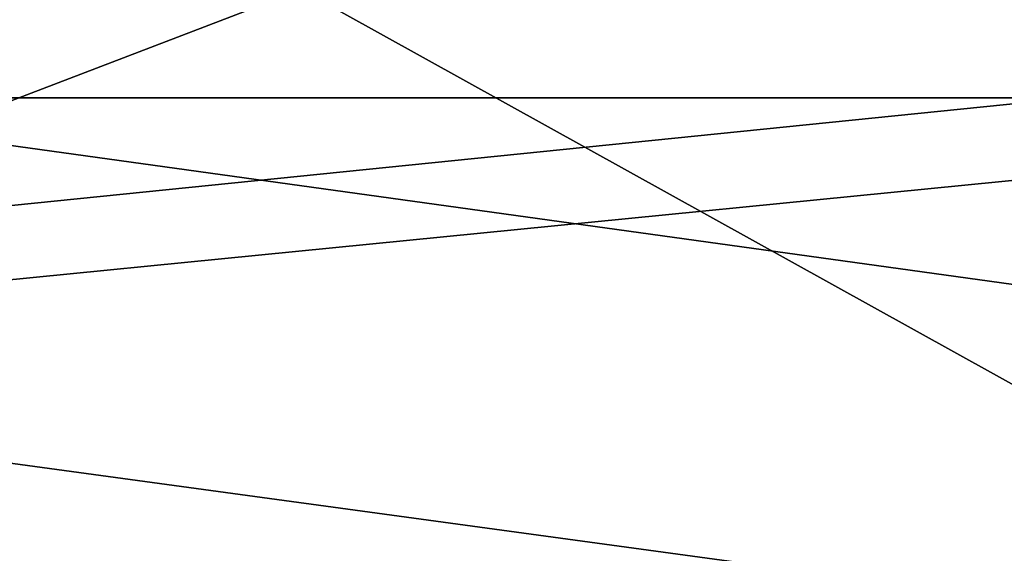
# Model space of a CAD drawing. Header units: millimetres. Extents: x -178 to 325, y 0 to 197.
# Tile 95 of 256: x 16.5279 to 16.6987, y 43.1022 to 43.1947. Entities that reach past the tile are written whole.
import ezdxf

# ---------------------------------------------------------------- set-up
doc = ezdxf.new("R2010")
doc.units = ezdxf.units.MM
doc.header["$LTSCALE"] = 52.148148
for name, color, linetype in [('11', 7, 'CONTINUOUS'), ('12', 7, 'CONTINUOUS'), ('16', 7, 'CONTINUOUS'), ('9', 7, 'CONTINUOUS')]:
    doc.layers.add(name, color=color, linetype=linetype)

msp = doc.modelspace()

# ---------------------------------------------------------------- linework, layer by layer
at = {"layer": '11', "color": 7, "linetype": 'CONTINUOUS'}
for points in [[(16.91372, 43.06504, 10.72963), (15.79304, 43.21787, 12.40357), (15.05861, 43.06504, 13.20747), (16.91372, 43.06504, 10.72963)], [(15.46496, 43.21787, -12.8103), (17.21433, 43.21787, -10.34096), (15.67242, 43.06504, -12.47294), (15.46496, 43.21787, -12.8103)], [(15.67242, 43.06504, -12.47294), (17.21433, 43.21787, -10.34096), (17.40703, 43.06504, -9.9093), (15.67242, 43.06504, -12.47294)], [(17.47757, 43.21787, 9.88956), (15.79304, 43.21787, 12.40357), (16.91372, 43.06504, 10.72963), (17.47757, 43.21787, 9.88956)]]:
    msp.add_3dface(points, dxfattribs=at)
at = {"layer": '12', "color": 7, "linetype": 'CONTINUOUS'}
for points in [[(16.71042, 43.18118, -8.11946), (15.25, 43.18118, -10.61138), (15.43848, 43.05208, -10.45075), (16.71042, 43.18118, -8.11946)], [(16.9097, 43.05208, -7.85028), (16.71042, 43.18118, -8.11946), (15.43848, 43.05208, -10.45075), (16.9097, 43.05208, -7.85028)], [(16.10449, 43.05208, 9.39204), (16.46675, 43.18118, 8.6029), (17.39803, 43.05208, 6.69878), (16.10449, 43.05208, 9.39204)], [(16.46675, 43.18118, 8.6029), (17.60116, 43.18118, 5.94667), (17.39803, 43.05208, 6.69878), (16.46675, 43.18118, 8.6029)]]:
    msp.add_3dface(points, dxfattribs=at)
at = {"layer": '16', "color": 7, "linetype": 'CONTINUOUS'}
for points in [[(15.65972, 43.2, -6.869), (16.57674, 43.2, -4.1978), (16.20735, 43.05858, -5.26609), (15.65972, 43.2, -6.869)], [(16.57674, 43.2, 4.1978), (15.65972, 43.2, 6.869), (16.20735, 43.05858, 5.26609), (16.57674, 43.2, 4.1978)], [(16.57674, 43.2, -4.1978), (16.83161, 43.05858, -2.66587), (16.20735, 43.05858, -5.26609), (16.57674, 43.2, -4.1978)], [(16.57674, 43.2, 4.1978), (16.20735, 43.05858, 5.26609), (16.83161, 43.05858, 2.66587), (16.57674, 43.2, 4.1978)], [(16.57674, 43.2, -4.1978), (17.04159, 43.2, -1.41211), (16.83161, 43.05858, -2.66587), (16.57674, 43.2, -4.1978)], [(17.04159, 43.2, 1.41211), (16.57674, 43.2, 4.1978), (16.83161, 43.05858, 2.66587), (17.04159, 43.2, 1.41211)]]:
    msp.add_3dface(points, dxfattribs=at)
at = {"layer": '9', "color": 7, "linetype": 'CONTINUOUS'}
for points in [[(16.71042, 43.18118, -8.11946), (15.74939, 45.67938, -9.09292), (15.25, 43.18118, -10.61138), (16.71042, 43.18118, -8.11946)], [(16.92871, 45.67938, -6.64403), (15.74939, 45.67938, -9.09292), (16.71042, 43.18118, -8.11946), (16.92871, 45.67938, -6.64403)], [(15.74939, 45.67938, 9.09292), (16.92871, 45.67938, 6.64403), (16.46675, 43.18118, 8.6029), (15.74939, 45.67938, 9.09292)], [(16.46675, 43.18118, 8.6029), (16.92871, 45.67938, 6.64403), (17.60116, 43.18118, 5.94667), (16.46675, 43.18118, 8.6029)]]:
    msp.add_3dface(points, dxfattribs=at)

doc.saveas('drawing.dxf')
